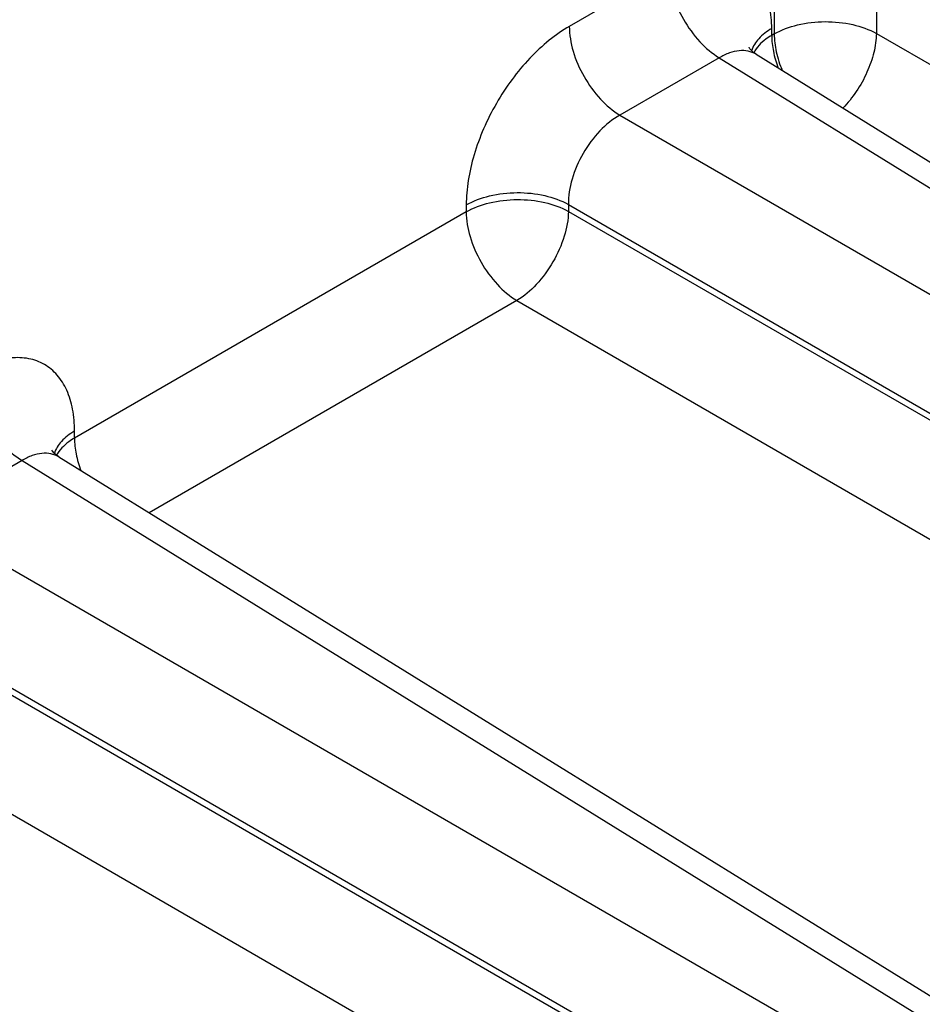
# Model space of a CAD drawing. Header units: inches. Extents: x 0 to 34, y 0 to 22.
# Tile 43 of 111: x 5.803 to 6.528, y 17.064 to 17.854. Entities that reach past the tile are written whole.
import ezdxf

# ---------------------------------------------------------------- set-up
doc = ezdxf.new("R2010")
doc.units = ezdxf.units.IN
doc.header["$LTSCALE"] = 1.87
doc.header["$MEASUREMENT"] = 0
doc.layers.get('0').update_dxf_attribs({"linetype": 'CONTINUOUS'})

msp = doc.modelspace()

# ---------------------------------------------------------------- linework, layer by layer
at = {"color": 7, "linetype": 'CONTINUOUS'}
for p, q in [((6.49066, 18.74417), (6.49066, 17.8433)), ((6.40866, 18.69682), (6.40866, 17.84288)), ((6.32395, 17.89501), (6.24423, 17.84898)), ((6.40667, 17.84173), (6.40667, 17.84726)), ((6.40866, 17.84288), (6.40667, 17.84173)), ((6.49066, 17.8433), (7.35059, 17.34678)), ((6.36459, 17.82379), (6.28487, 17.77776)), ((6.36459, 17.82379), (7.12193, 17.35545)), ((6.39405, 17.82657), (7.15191, 17.3579)), ((6.28487, 17.77776), (7.06912, 17.32495)), ((6.16152, 17.70572), (6.16152, 17.70019)), ((6.24352, 17.70613), (7.02776, 17.25332)), ((6.24352, 17.70613), (6.24352, 17.7006)), ((6.16152, 17.70019), (5.84717, 17.51868)), ((6.24352, 17.7006), (7.02776, 17.24779)), ((6.20216, 17.62897), (5.90715, 17.45863)), ((6.20216, 17.62897), (6.68441, 17.35052)), ((5.84717, 17.51868), (5.84717, 17.52422)), ((5.8051, 17.50075), (5.72537, 17.45472)), ((5.8051, 17.50075), (6.56243, 17.0324)), ((5.83455, 17.50353), (6.59241, 17.03486)), ((5.72537, 17.45472), (6.50962, 17.0019)), ((5.70452, 17.37125), (6.46826, 16.93028)), ((5.70452, 17.36571), (6.46826, 16.92474)), ((5.70452, 17.27021), (6.12492, 17.02748))]:
    msp.add_line(p, q, dxfattribs=at)
for points in [[(6.39405, 17.82657), (6.39211, 17.82794), (6.39031, 17.82961), (6.38914, 17.83103), (6.38856, 17.83195), (6.38845, 17.83217)], [(5.83455, 17.50353), (5.83261, 17.5049), (5.83081, 17.50657), (5.82964, 17.50799), (5.82906, 17.5089), (5.82895, 17.50912)]]:
    msp.add_lwpolyline(points, dxfattribs=at)
for points, knots in [([(6.40667, 17.84726), (6.40667, 17.85319), (6.40577, 17.86446), (6.4012, 17.87995), (6.39351, 17.89252), (6.38284, 17.9015), (6.36972, 17.90625), (6.35499, 17.90662), (6.3393, 17.90284), (6.32909, 17.89798), (6.32395, 17.89501)], [0, 0, 0, 0, 0.144896, 0.274519, 0.391106, 0.499989, 0.608873, 0.725466, 0.855096, 1, 1, 1, 1]), ([(6.32395, 17.89501), (6.32395, 17.88831), (6.32644, 17.87418), (6.33513, 17.85428), (6.34788, 17.83664), (6.3588, 17.82725), (6.36459, 17.82379)], [0, 0, 0, 0, 0.236699, 0.498902, 0.761702, 1, 1, 1, 1]), ([(6.40866, 17.84288), (6.41447, 17.84623), (6.42795, 17.85115), (6.44953, 17.85357), (6.47118, 17.85135), (6.48477, 17.84658), (6.49066, 17.8433)], [0, 0, 0, 0, 0.236705, 0.498908, 0.761705, 1, 1, 1, 1]), ([(6.24423, 17.84898), (6.23857, 17.84571), (6.22739, 17.83787), (6.212, 17.82347), (6.19781, 17.80646), (6.18537, 17.78745), (6.17514, 17.76718), (6.16749, 17.74639), (6.16272, 17.72586), (6.16152, 17.71226), (6.16152, 17.70572)], [0, 0, 0, 0, 0.114156, 0.237328, 0.36698, 0.500006, 0.633031, 0.76268, 0.885849, 1, 1, 1, 1]), ([(6.24423, 17.84898), (6.24423, 17.84228), (6.24672, 17.82815), (6.25541, 17.80825), (6.26815, 17.79061), (6.27908, 17.78122), (6.28487, 17.77776)], [0, 0, 0, 0, 0.236699, 0.498902, 0.761702, 1, 1, 1, 1]), ([(6.40667, 17.84726), (6.40282, 17.84505), (6.39614, 17.84011), (6.39158, 17.83296), (6.39046, 17.82938)], [0, 0, 0, 0, 0.542438, 1, 1, 1, 1]), ([(6.40667, 17.84173), (6.40505, 17.8408), (6.39942, 17.83716), (6.39448, 17.83216), (6.39218, 17.82789)], [0, 0, 0, 0, 0.277337, 1, 1, 1, 1]), ([(6.40667, 17.84173), (6.40667, 17.83746), (6.40769, 17.8285), (6.41023, 17.81989), (6.41187, 17.81552)], [0, 0, 0, 0, 0.477754, 1, 1, 1, 1]), ([(6.40866, 17.84288), (6.40866, 17.83808), (6.40995, 17.82799), (6.4131, 17.81836), (6.41513, 17.8135)], [0, 0, 0, 0, 0.476498, 1, 1, 1, 1]), ([(6.49066, 17.8433), (6.49058, 17.8382), (6.48897, 17.82747), (6.48342, 17.81175), (6.47503, 17.79664), (6.46779, 17.78753), (6.46382, 17.78342)], [0, 0, 0, 0, 0.228599, 0.481372, 0.743912, 1, 1, 1, 1]), ([(6.39405, 17.82657), (6.39212, 17.82777), (6.38767, 17.82952), (6.38022, 17.82979), (6.37229, 17.82785), (6.36717, 17.82533), (6.36459, 17.82379)], [0, 0, 0, 0, 0.21893, 0.451576, 0.710108, 1, 1, 1, 1]), ([(6.28487, 17.77776), (6.27892, 17.77445), (6.26766, 17.76521), (6.25459, 17.74749), (6.24579, 17.72732), (6.24341, 17.71294), (6.24352, 17.70613)], [0, 0, 0, 0, 0.237713, 0.500006, 0.762296, 1, 1, 1, 1]), ([(6.16152, 17.70572), (6.16732, 17.70907), (6.1808, 17.71398), (6.20238, 17.71641), (6.22403, 17.71419), (6.23762, 17.70942), (6.24352, 17.70613)], [0, 0, 0, 0, 0.236704, 0.498908, 0.761705, 1, 1, 1, 1]), ([(6.16152, 17.70019), (6.16732, 17.70354), (6.1808, 17.70845), (6.20238, 17.71088), (6.22403, 17.70866), (6.23762, 17.70388), (6.24352, 17.7006)], [0, 0, 0, 0, 0.236705, 0.498908, 0.761705, 1, 1, 1, 1]), ([(6.16152, 17.70019), (6.16152, 17.69349), (6.16401, 17.67935), (6.1727, 17.65945), (6.18544, 17.64181), (6.19637, 17.63243), (6.20216, 17.62897)], [0, 0, 0, 0, 0.236699, 0.498902, 0.761702, 1, 1, 1, 1]), ([(6.24352, 17.7006), (6.24341, 17.69385), (6.2407, 17.67963), (6.23178, 17.65962), (6.21891, 17.64189), (6.20795, 17.63243), (6.20216, 17.62897)], [0, 0, 0, 0, 0.236714, 0.499994, 0.763277, 1, 1, 1, 1]), ([(5.84717, 17.52422), (5.84717, 17.53015), (5.84627, 17.54142), (5.84171, 17.5569), (5.83402, 17.56947), (5.82334, 17.57845), (5.81023, 17.5832), (5.79549, 17.58358), (5.7798, 17.57979), (5.76959, 17.57493), (5.76446, 17.57196)], [0, 0, 0, 0, 0.144896, 0.274519, 0.391106, 0.499989, 0.608873, 0.725466, 0.855096, 1, 1, 1, 1]), ([(5.76446, 17.57196), (5.76446, 17.56526), (5.76694, 17.55113), (5.77563, 17.53123), (5.78838, 17.51359), (5.79931, 17.50421), (5.8051, 17.50075)], [0, 0, 0, 0, 0.236699, 0.498902, 0.761702, 1, 1, 1, 1]), ([(5.84717, 17.52422), (5.84332, 17.522), (5.83664, 17.51706), (5.83208, 17.50991), (5.83097, 17.50634)], [0, 0, 0, 0, 0.542438, 1, 1, 1, 1]), ([(5.84717, 17.51868), (5.84555, 17.51775), (5.83992, 17.51411), (5.83499, 17.50912), (5.83268, 17.50484)], [0, 0, 0, 0, 0.277337, 1, 1, 1, 1]), ([(5.84717, 17.51868), (5.84717, 17.51441), (5.84819, 17.50546), (5.85073, 17.49684), (5.85238, 17.49247)], [0, 0, 0, 0, 0.477754, 1, 1, 1, 1]), ([(5.83455, 17.50353), (5.83262, 17.50472), (5.82817, 17.50647), (5.82072, 17.50674), (5.8128, 17.50481), (5.80767, 17.50229), (5.8051, 17.50075)], [0, 0, 0, 0, 0.21893, 0.451576, 0.710108, 1, 1, 1, 1])]:
    msp.add_open_spline(points, degree=3, knots=knots, dxfattribs=at)

doc.saveas('drawing.dxf')
